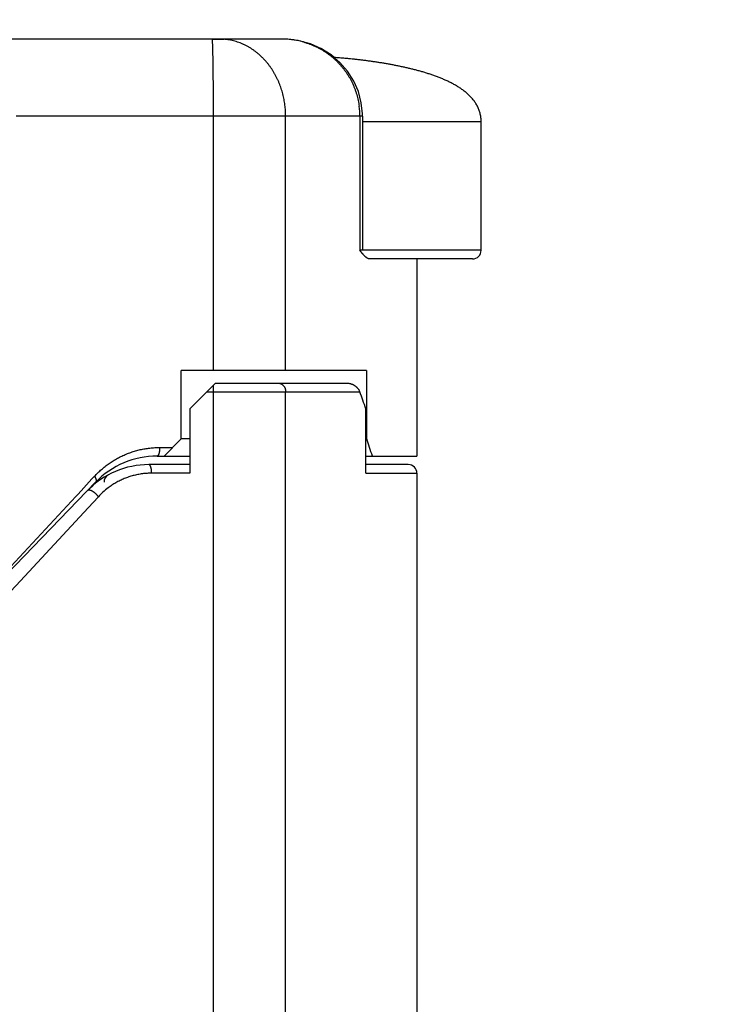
# Model space of a CAD drawing. Header units: millimetres. Extents: x 0 to 594, y 0 to 420.
# Tile 76 of 112: x 303 to 311, y 257 to 268. Entities that reach past the tile are written whole.
import ezdxf

# ---------------------------------------------------------------- set-up
doc = ezdxf.new("R2010")
doc.units = ezdxf.units.MM
doc.header["$LTSCALE"] = 0.257233
doc.layers.add('NoLayerName_001', color=7, linetype='Continuous')
doc.styles.get("Standard").update_dxf_attribs({"font": 'txt', "bigfont": 'extfont2'})
doc.dimstyles.get("Standard").update_dxf_attribs({"dimtxt": 2.5, "dimasz": 2.5, "dimexe": 1, "dimexo": 1, "dimtad": 1, "dimdec": 3, "dimzin": 0, "dimdsep": 46, "dimtxsty": 'Standard', "dimcen": 2.5, "dimadec": 3, "dimazin": 0, "dimtfac": 0.75, "dimtdec": 3, "dimtmove": 0, "dimatfit": 3, "dimfxl": 1, "dimarcsym": 0})

# ---------------------------------------------------------------- blocks, each defined once
blk = doc.blocks.new('_OPEN30')
at = {"color": 0, "linetype": 'ByBlock', "lineweight": -2}
for p, q in [((-1, 0.267949), (0, 0)), ((0, 0), (-1, -0.267949)), ((0, 0), (-1, 0))]:
    blk.add_line(p, q, dxfattribs=at)
blk = doc.blocks.new('*D52')
at = {"layer": 'Defpoints', "color": 0}
for p in [(283.924, 271.523), (283.924, 221.77), (362.924, 221.77)]:
    blk.add_point(p, dxfattribs=at)
at = {"layer": 'NoLayerName_001', "color": 0, "linetype": 'Continuous', "lineweight": 13}
for p, q in [((283.924, 223.184), (283.924, 272.937)), ((362.924, 223.184), (362.924, 272.937)), ((360.802, 271.523), (286.045, 271.523))]:
    blk.add_line(p, q, dxfattribs=at)
at = {"layer": 'NoLayerName_001', "color": 0, "lineweight": 13, "xscale": 2.121340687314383, "yscale": 2.121340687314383, "zscale": 2.121340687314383, "rotation": 180}
blk.add_blockref('_OPEN30', (283.924, 271.523), dxfattribs=at)
at = {"layer": 'NoLayerName_001', "color": 0, "lineweight": 13, "xscale": 2.121340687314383, "yscale": 2.121340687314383, "zscale": 2.121340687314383}
blk.add_blockref('_OPEN30', (362.924, 271.523), dxfattribs=at)
at = {"layer": 'NoLayerName_001', "color": 0, "lineweight": 13, "insert": (323.424, 275.412), "char_height": 4.94979, "attachment_point": 5}
blk.add_mtext('\\W0.8000;ＬＭ', dxfattribs=at)
blk = doc.blocks.new('*D66')
at = {"layer": 'Defpoints', "color": 0}
for p in [(256.424, 287.238), (256.424, 219.77), (402.924, 190.77)]:
    blk.add_point(p, dxfattribs=at)
at = {"layer": 'NoLayerName_001', "color": 0, "linetype": 'Continuous', "lineweight": 13}
for p, q in [((256.424, 221.184), (256.424, 288.652)), ((402.924, 192.184), (402.924, 288.652)), ((400.802, 287.238), (258.545, 287.238))]:
    blk.add_line(p, q, dxfattribs=at)
at = {"layer": 'NoLayerName_001', "color": 0, "lineweight": 13, "xscale": 2.121340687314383, "yscale": 2.121340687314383, "zscale": 2.121340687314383, "rotation": 180}
blk.add_blockref('_OPEN30', (256.424, 287.238), dxfattribs=at)
at = {"layer": 'NoLayerName_001', "color": 0, "lineweight": 13, "xscale": 2.121340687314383, "yscale": 2.121340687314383, "zscale": 2.121340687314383}
blk.add_blockref('_OPEN30', (402.924, 287.238), dxfattribs=at)
at = {"layer": 'NoLayerName_001', "color": 0, "lineweight": 13, "insert": (329.674, 291.127), "char_height": 4.9498, "attachment_point": 5}
blk.add_mtext('\\W0.8000;Ｌ', dxfattribs=at)
blk = doc.blocks.new('*D67')
at = {"layer": 'Defpoints', "color": 0}
for p in [(256.424, 279.059), (362.924, 221.77), (256.424, 219.77)]:
    blk.add_point(p, dxfattribs=at)
at = {"layer": 'NoLayerName_001', "color": 0, "linetype": 'Continuous', "lineweight": 13}
for p, q in [((256.424, 221.184), (256.424, 280.473)), ((362.924, 223.184), (362.924, 280.473)), ((360.802, 279.059), (258.545, 279.059))]:
    blk.add_line(p, q, dxfattribs=at)
at = {"layer": 'NoLayerName_001', "color": 0, "lineweight": 13, "xscale": 2.121340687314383, "yscale": 2.121340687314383, "zscale": 2.121340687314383, "rotation": 180}
blk.add_blockref('_OPEN30', (256.424, 279.059), dxfattribs=at)
at = {"layer": 'NoLayerName_001', "color": 0, "lineweight": 13, "xscale": 2.121340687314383, "yscale": 2.121340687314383, "zscale": 2.121340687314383}
blk.add_blockref('_OPEN30', (362.924, 279.059), dxfattribs=at)
at = {"layer": 'NoLayerName_001', "color": 0, "lineweight": 13, "insert": (309.674, 282.948), "char_height": 4.94979, "attachment_point": 5}
blk.add_mtext('\\W0.8000;ＬＬ', dxfattribs=at)

msp = doc.modelspace()

# ---------------------------------------------------------------- linework, layer by layer
at = {"layer": 'NoLayerName_001', "color": 7, "linetype": 'Continuous', "lineweight": 25}
for p, q in [((305.2865, 267.8699), (302.1674, 267.8699)), ((305.2864, 267.8699), (305.3706, 267.8699)), ((305.3706, 267.8699), (305.2864, 267.8699)), ((305.3707, 267.8699), (305.2865, 267.8699)), ((305.3641, 267.8699), (305.2865, 267.8699)), ((305.3706, 267.8699), (305.4236, 267.8699)), ((305.4236, 267.8699), (305.3706, 267.8699)), ((305.4774, 267.8699), (305.3707, 267.8699)), ((305.4775, 267.8699), (305.3707, 267.8699)), ((306.1116, 267.8699), (305.4236, 267.8699)), ((306.1116, 267.8699), (305.4774, 267.8699)), ((306.1116, 267.8699), (305.4775, 267.8699)), ((306.7097, 267.6553), (306.6772, 267.6835)), ((306.867, 267.6422), (306.7223, 267.6543)), ((306.9323, 267.6365), (306.867, 267.6422)), ((306.9347, 267.6362), (306.9323, 267.6365)), ((307.0391, 266.9699), (307.0387, 266.9971)), ((307.0392, 266.9699), (307.0392, 265.4061)), ((308.4236, 265.4061), (308.4236, 266.9061)), ((307.02, 265.3912), (307.0082, 265.4061)), ((308.3236, 265.3061), (307.1208, 265.3061)), ((307.6736, 265.3061), (307.6736, 263.0061)), ((307.0878, 264.0061), (304.9236, 264.0061)), ((304.9236, 263.2061), (304.9236, 264.0061)), ((307.0878, 264.0061), (307.0878, 263.2061)), ((305.0236, 263.5561), (305.3236, 263.8561)), ((305.3236, 263.8561), (306.863, 263.8561)), ((305.0236, 263.5561), (305.0236, 262.8061)), ((307.0792, 262.8061), (307.0792, 263.5561)), ((304.7236, 263.0061), (304.9236, 263.2061)), ((305.0236, 263.2061), (304.9236, 263.2061)), ((307.0878, 263.2061), (307.0792, 263.2061)), ((304.6446, 263.0061), (305.0236, 263.0061)), ((307.0792, 263.0061), (307.6735, 263.0061)), ((305.0236, 262.9061), (304.548, 262.9061)), ((307.5736, 262.9061), (307.0792, 262.9061)), ((307.6736, 262.8061), (307.6736, 243.9199)), ((293.7236, 252.1366), (303.9253, 262.7008)), ((303.9236, 262.6859), (303.9236, 262.7008))]:
    msp.add_line(p, q, dxfattribs=at)
at = {"layer": 'NoLayerName_001', "color": 8, "linetype": 'Continuous', "lineweight": 25}
for p, q in [((306.723, 267.6542), (306.7223, 267.6543)), ((306.918, 267.6377), (306.8963, 267.6396)), ((306.9347, 267.6362), (306.918, 267.6377)), ((307.0392, 266.9699), (303.0003, 266.9699)), ((305.3006, 264.0061), (305.3006, 266.9699)), ((306.1425, 264.0061), (306.1425, 266.9699)), ((307.0082, 266.9699), (307.0082, 265.4061)), ((308.4236, 266.9061), (307.0392, 266.9061)), ((308.4236, 265.4061), (307.0082, 265.4061)), ((305.2236, 263.7561), (307.0075, 263.7561)), ((305.3006, 243.9199), (305.3006, 263.7561)), ((306.1425, 243.9199), (306.1425, 263.7561)), ((304.6723, 263.1061), (304.8236, 263.1061)), ((303.7883, 262.636), (303.8833, 262.7385)), ((303.8833, 262.7385), (303.9127, 262.7702)), ((305.0236, 262.8061), (304.5796, 262.8061)), ((307.0792, 262.8061), (307.6736, 262.8061)), ((303.7209, 262.5633), (303.7883, 262.636)), ((302.9384, 261.7193), (303.6938, 262.534)), ((303.6938, 262.534), (303.7209, 262.5633)), ((303.9581, 262.5313), (303.8373, 262.401)), ((303.8373, 262.401), (303.0477, 261.5493)), ((303.0477, 261.5493), (302.9384, 261.4314))]:
    msp.add_line(p, q, dxfattribs=at)
at = {"layer": 'NoLayerName_001', "color": 7, "linetype": 'Continuous', "lineweight": 25}
for points in [[(307.0387, 266.9971), (307.0246, 267.1287), (306.9907, 267.2573), (306.9373, 267.3803), (306.8653, 267.4948), (306.7762, 267.5981), (306.6718, 267.6876), (306.5543, 267.761), (306.4263, 267.8166), (306.2905, 267.853), (306.1497, 267.8691), (306.1116, 267.8698)], [(306.6772, 267.6835), (306.5605, 267.7577), (306.4333, 267.8142), (306.2981, 267.8515), (306.1578, 267.8687), (306.1116, 267.8698)]]:
    msp.add_lwpolyline(points, dxfattribs=at)
at = {"layer": 'NoLayerName_001', "color": 8, "linetype": 'Continuous', "lineweight": 25}
for centre, radius, start, end in [((306.1115, 266.981), 0.8888, 85.15165, 89.99194), ((306.1109, 266.9735), 0.8963, 80.87152, 85.15439), ((306.1112, 266.9755), 0.8943, 75.17176, 80.87455), ((306.1128, 266.9816), 0.8881, 74.521, 75.16561), ((306.1744, 260.9197), 6.7568, 85.34316, 85.45873), ((304.1991, 236.6558), 31.101, 85.02494, 85.34528), ((306.1029, 266.9694), 0.9053, 0.03179, 7.41758), ((304.5975, 261.9398), 0.871, 127.09928, 132.26174), ((304.6043, 261.9324), 0.881, 132.26476, 137.17217)]:
    msp.add_arc(centre, radius, start, end, dxfattribs=at)
at = {"layer": 'NoLayerName_001', "color": 7, "linetype": 'Continuous', "lineweight": 25}
for centre, radius, start, end in [((308.3236, 265.4061), 0.1, 269.99997, 0), ((304.6446, 262.0061), 1, 90.00112, 136), ((304.548, 261.9061), 1, 90, 135.99994), ((307.5736, 262.8061), 0.1, 0, 90), ((304.1235, 262.6997), 0.1, 118.1411, 180.00896)]:
    msp.add_arc(centre, radius, start, end, dxfattribs=at)
for centre, major_axis, start_param, end_param in [((296.9236, 260.0311), (0, 10.75), 5.0464762, 5.0662388), ((296.9236, 259.7061), (10.75, 0), 0.3120148, 0.3316266)]:
    msp.add_ellipse(centre, major_axis=major_axis, ratio=1, start_param=start_param, end_param=end_param, dxfattribs=at)
at = {"layer": 'NoLayerName_001', "color": 8, "linetype": 'Continuous', "lineweight": 25}
for points, knots in [([(305.3006, 266.9699), (305.3005, 267.0052), (305.3005, 267.0758), (305.3002, 267.1782), (305.2998, 267.2736), (305.2992, 267.3583), (305.2986, 267.4325), (305.2979, 267.496), (305.2973, 267.549), (305.2966, 267.5949), (305.296, 267.6337), (305.2954, 267.669), (305.2948, 267.6973), (305.2942, 267.722), (305.2937, 267.7432), (305.2932, 267.7608), (305.2928, 267.7749), (305.2924, 267.7855), (305.2921, 267.7961), (305.2917, 267.8067), (305.2912, 267.8173), (305.2907, 267.8279), (305.2902, 267.8385), (305.2895, 267.849), (305.289, 267.8596), (305.2872, 267.8664), (305.2865, 267.8699)], [0, 0, 0, 0, 0.10594033, 0.21188069, 0.307227, 0.39197929, 0.46613755, 0.52970178, 0.58267198, 0.62504815, 0.66742438, 0.6992064, 0.73098834, 0.7521767, 0.77336525, 0.79455273, 0.80514585, 0.8157393, 0.82633395, 0.83693059, 0.84752726, 0.85811943, 0.86870677, 0.87931737, 0.88988812, 0.90039093, 0.90039093, 0.90039093, 0.90039093]), ([(305.4362, 267.8666), (305.4253, 267.8674), (305.4035, 267.8696), (305.3816, 267.8696), (305.3707, 267.8699)], [0, 0, 0, 0, 0.032813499, 0.065587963, 0.065587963, 0.065587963, 0.065587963]), ([(306.1425, 266.9699), (306.1423, 266.9808), (306.1422, 267.0026), (306.1406, 267.0354), (306.138, 267.0682), (306.1344, 267.1009), (306.1298, 267.1335), (306.1241, 267.1659), (306.1174, 267.1982), (306.1097, 267.2302), (306.1009, 267.262), (306.0911, 267.2935), (306.0802, 267.3247), (306.0683, 267.3554), (306.0553, 267.3858), (306.0413, 267.4157), (306.0263, 267.4451), (306.0103, 267.4739), (305.9933, 267.5021), (305.9753, 267.5296), (305.9563, 267.5565), (305.9363, 267.5826), (305.9153, 267.6079), (305.8934, 267.6323), (305.8706, 267.6559), (305.8468, 267.6785), (305.8221, 267.7001), (305.7966, 267.7207), (305.7702, 267.7402), (305.743, 267.7585), (305.7149, 267.7756), (305.6862, 267.7915), (305.6568, 267.806), (305.6267, 267.8192), (305.596, 267.8309), (305.5649, 267.8412), (305.5332, 267.8499), (305.5012, 267.8571), (305.4688, 267.8629), (305.447, 267.8652), (305.4362, 267.8666)], [0, 0, 0, 0, 0.0327763, 0.0655956, 0.0984517, 0.1313389, 0.1642517, 0.1971855, 0.2301362, 0.2631004, 0.2960759, 0.3290615, 0.3620571, 0.3950599, 0.4280615, 0.461054, 0.4940307, 0.5269865, 0.5599176, 0.5928222, 0.6257006, 0.6585552, 0.6913908, 0.7242132, 0.7570238, 0.7898249, 0.8226219, 0.8554228, 0.8882338, 0.9210492, 0.9538638, 0.9866756, 1.0194866, 1.0522994, 1.0851139, 1.1179317, 1.150757, 1.1835962, 1.2164431, 1.2492812, 1.2492812, 1.2492812, 1.2492812]), ([(306.3498, 267.8375), (306.3609, 267.8341), (306.3834, 267.8278), (306.4166, 267.8163), (306.4493, 267.8037), (306.4815, 267.7897), (306.5132, 267.7746), (306.5443, 267.7582), (306.5747, 267.7405), (306.6044, 267.7218), (306.6334, 267.7018), (306.6615, 267.6808), (306.6887, 267.6586), (306.7151, 267.6355), (306.7405, 267.6113), (306.765, 267.5862), (306.7885, 267.5601), (306.811, 267.5331), (306.8324, 267.5053), (306.8526, 267.4766), (306.8718, 267.4472), (306.8898, 267.4171), (306.9066, 267.3862), (306.9222, 267.3548), (306.9366, 267.3227), (306.9497, 267.2901), (306.9615, 267.257), (306.972, 267.2234), (306.9812, 267.1895), (306.9891, 267.1553), (306.9958, 267.1209), (306.9989, 267.0978), (307.0006, 267.0862)], [0, 0, 0, 0, 0.0350025, 0.0700528, 0.1051418, 0.1402592, 0.175395, 0.2105387, 0.2456806, 0.2808118, 0.3159303, 0.3510389, 0.3861397, 0.4212345, 0.4563247, 0.4914116, 0.5264969, 0.5615825, 0.5966703, 0.6317619, 0.6668585, 0.7019616, 0.7370726, 0.7721937, 0.8073273, 0.8424706, 0.8776154, 0.9127522, 0.9478709, 0.9829611, 1.0180127, 1.0530158, 1.0530158, 1.0530158, 1.0530158]), ([(306.0567, 263.8561), (306.0587, 263.856), (306.0625, 263.856), (306.0683, 263.8552), (306.074, 263.8541), (306.0796, 263.8525), (306.0851, 263.8505), (306.0904, 263.8481), (306.0955, 263.8454), (306.1004, 263.8423), (306.105, 263.8388), (306.1095, 263.8351), (306.1136, 263.831), (306.1175, 263.8267), (306.1212, 263.8222), (306.1245, 263.8174), (306.1276, 263.8124), (306.1304, 263.8072), (306.1329, 263.8018), (306.1352, 263.7963), (306.1371, 263.7907), (306.1388, 263.7851), (306.1401, 263.7793), (306.1412, 263.7735), (306.1419, 263.7677), (306.1424, 263.7619), (306.1424, 263.758), (306.1425, 263.7561)], [0, 0, 0, 0, 0.00577, 0.01156307, 0.01737467, 0.02319712, 0.02902059, 0.03483398, 0.04063164, 0.04642158, 0.05221194, 0.0580088, 0.06381649, 0.06963784, 0.07547501, 0.08133055, 0.08720518, 0.09309747, 0.09900424, 0.10492079, 0.11084117, 0.11675851, 0.12266521, 0.12855325, 0.13441438, 0.14024038, 0.14602334, 0.14602334, 0.14602334, 0.14602334]), ([(305.3006, 263.7561), (305.3006, 263.7599), (305.3006, 263.7689), (305.3005, 263.7816), (305.3005, 263.7931), (305.3004, 263.802), (305.3003, 263.8096), (305.3003, 263.8173), (305.3001, 263.8249), (305.3001, 263.83), (305.3, 263.8326)], [0, 0, 0, 0, 0.011468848, 0.026760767, 0.038229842, 0.045875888, 0.053521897, 0.061167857, 0.068813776, 0.076459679, 0.076459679, 0.076459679, 0.076459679]), ([(303.9127, 262.7702), (303.9193, 262.7771), (303.9322, 262.791), (303.9524, 262.811), (303.9731, 262.8306), (303.9943, 262.8496), (304.016, 262.868), (304.0383, 262.8859), (304.0609, 262.9031), (304.0841, 262.9198), (304.1076, 262.9358), (304.1316, 262.9511), (304.1561, 262.9658), (304.1808, 262.9798), (304.206, 262.9932), (304.2315, 263.0058), (304.2574, 263.0178), (304.2836, 263.029), (304.31, 263.0395), (304.3368, 263.0492), (304.3638, 263.0583), (304.3911, 263.0665), (304.4186, 263.074), (304.4463, 263.0808), (304.4742, 263.0867), (304.5022, 263.0919), (304.5304, 263.0962), (304.5587, 263.0998), (304.587, 263.1026), (304.6154, 263.1046), (304.6439, 263.1059), (304.6629, 263.106), (304.6723, 263.1061)], [0, 0, 0, 0, 0.02844476, 0.05690718, 0.0853834, 0.11386965, 0.14236229, 0.1708579, 0.19935333, 0.2278459, 0.25633479, 0.28482031, 0.3133028, 0.34178276, 0.37026084, 0.39873792, 0.42721509, 0.45569338, 0.4841733, 0.51265537, 0.54114019, 0.56962854, 0.59812139, 0.62661996, 0.65512533, 0.68363519, 0.71214533, 0.74065141, 0.76914903, 0.79763382, 0.82610149, 0.85454794, 0.85454794, 0.85454794, 0.85454794]), ([(304.6723, 263.1061), (304.6723, 263.1048), (304.6723, 263.1021), (304.6723, 263.0982), (304.6722, 263.0942), (304.672, 263.0903), (304.6718, 263.0863), (304.6715, 263.0824), (304.6713, 263.0784), (304.6709, 263.0744), (304.6705, 263.0705), (304.6701, 263.0666), (304.6696, 263.0626), (304.669, 263.0587), (304.6684, 263.0547), (304.6678, 263.0508), (304.667, 263.0469), (304.6662, 263.043), (304.6653, 263.0392), (304.6642, 263.0354), (304.6631, 263.0315), (304.6623, 263.0291), (304.6619, 263.0278)], [0, 0, 0, 0, 0.003961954, 0.007923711, 0.011885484, 0.015847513, 0.019810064, 0.023773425, 0.027737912, 0.031703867, 0.035671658, 0.039641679, 0.043614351, 0.047589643, 0.051565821, 0.055541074, 0.059514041, 0.063483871, 0.067450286, 0.071413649, 0.075375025, 0.079336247, 0.079336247, 0.079336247, 0.079336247]), ([(304.6619, 263.0278), (304.6617, 263.0273), (304.6614, 263.0264), (304.6609, 263.0251), (304.6604, 263.0238), (304.6599, 263.0224), (304.6593, 263.0211), (304.6587, 263.0198), (304.6581, 263.0185), (304.6575, 263.0173), (304.6567, 263.016), (304.656, 263.0148), (304.6551, 263.0135), (304.6542, 263.0123), (304.6533, 263.0112), (304.6522, 263.01), (304.6511, 263.009), (304.6499, 263.008), (304.6487, 263.0072), (304.6474, 263.0066), (304.646, 263.0062), (304.6451, 263.0062), (304.6446, 263.0061)], [0, 0, 0, 0, 0.001434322, 0.002864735, 0.004292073, 0.005717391, 0.007142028, 0.008567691, 0.009996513, 0.011431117, 0.012874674, 0.014330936, 0.015804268, 0.017299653, 0.018822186, 0.020363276, 0.021900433, 0.02341491, 0.024894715, 0.026337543, 0.027754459, 0.029173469, 0.029173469, 0.029173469, 0.029173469]), ([(304.5796, 262.8061), (304.5796, 262.8072), (304.5796, 262.8092), (304.5796, 262.8124), (304.5795, 262.8155), (304.5794, 262.8187), (304.5792, 262.8218), (304.5791, 262.8249), (304.5789, 262.8281), (304.5786, 262.8312), (304.5783, 262.8343), (304.578, 262.8375), (304.5777, 262.8406), (304.5773, 262.8437), (304.5769, 262.8468), (304.5765, 262.8499), (304.576, 262.853), (304.5754, 262.8561), (304.5749, 262.8592), (304.5742, 262.8623), (304.5735, 262.8654), (304.5728, 262.8684), (304.572, 262.8714), (304.5711, 262.8745), (304.5702, 262.8775), (304.5692, 262.8805), (304.5681, 262.8834), (304.5669, 262.8863), (304.5657, 262.8892), (304.5643, 262.892), (304.5628, 262.8947), (304.561, 262.8974), (304.559, 262.8999), (304.5566, 262.9023), (304.554, 262.9043), (304.5512, 262.9058), (304.549, 262.9059), (304.548, 262.9061)], [0, 0, 0, 0, 0.00313867, 0.00627787, 0.00941751, 0.01255753, 0.01569789, 0.01883852, 0.02197938, 0.02512043, 0.02826164, 0.03140298, 0.03454443, 0.03768599, 0.04082762, 0.0439691, 0.04711024, 0.05025098, 0.05339145, 0.05653193, 0.05967289, 0.062815, 0.06595917, 0.0691065, 0.07225833, 0.07541313, 0.07856313, 0.0817004, 0.08481788, 0.087916, 0.09102746, 0.09420225, 0.09749508, 0.10085145, 0.1041435, 0.1073082, 0.11040368, 0.11040368, 0.11040368, 0.11040368]), ([(303.9127, 262.7702), (303.9133, 262.7694), (303.9144, 262.7678), (303.916, 262.7652), (303.9175, 262.7627), (303.919, 262.7601), (303.9204, 262.7575), (303.9218, 262.7549), (303.9231, 262.7522), (303.9244, 262.7496), (303.9256, 262.7469), (303.9267, 262.7442), (303.9278, 262.7414), (303.9288, 262.7386), (303.9296, 262.7358), (303.9304, 262.7329), (303.931, 262.7299), (303.9314, 262.7268), (303.9317, 262.7236), (303.9318, 262.7205), (303.9317, 262.7173), (303.9314, 262.7142), (303.9308, 262.7112), (303.9299, 262.7083), (303.9287, 262.7055), (303.9272, 262.703), (303.9259, 262.7015), (303.9253, 262.7008)], [0, 0, 0, 0, 0.002970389, 0.005945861, 0.008923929, 0.011902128, 0.014878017, 0.017849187, 0.02081327, 0.023767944, 0.026711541, 0.02964816, 0.032585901, 0.035534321, 0.038504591, 0.041509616, 0.044564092, 0.047680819, 0.050842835, 0.054019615, 0.05718417, 0.060314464, 0.063395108, 0.06641954, 0.069392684, 0.072333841, 0.075279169, 0.075279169, 0.075279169, 0.075279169]), ([(304.5796, 262.8061), (304.5706, 262.806), (304.5525, 262.8059), (304.5253, 262.8044), (304.4982, 262.8022), (304.4711, 262.7991), (304.4441, 262.7951), (304.4172, 262.7902), (304.3905, 262.7844), (304.364, 262.7778), (304.3378, 262.7703), (304.3118, 262.7619), (304.286, 262.7527), (304.2606, 262.7427), (304.2356, 262.7318), (304.2109, 262.7202), (304.1866, 262.7078), (304.1628, 262.6946), (304.1393, 262.6806), (304.1164, 262.666), (304.0939, 262.6507), (304.0794, 262.6398), (304.0721, 262.6345)], [0, 0, 0, 0, 0.02716196, 0.05435915, 0.08158748, 0.10884251, 0.13611952, 0.16341368, 0.19072015, 0.21803422, 0.24535141, 0.27266761, 0.29997947, 0.32728559, 0.35458457, 0.38187427, 0.40915189, 0.43641411, 0.4636572, 0.49087709, 0.51806951, 0.5452301, 0.5452301, 0.5452301, 0.5452301]), ([(303.9581, 262.5313), (303.9573, 262.5325), (303.9555, 262.535), (303.9528, 262.5386), (303.95, 262.5422), (303.9472, 262.5457), (303.9442, 262.5491), (303.9412, 262.5525), (303.9382, 262.5558), (303.935, 262.559), (303.9318, 262.5622), (303.9285, 262.5653), (303.9252, 262.5684), (303.9218, 262.5714), (303.9184, 262.5743), (303.9148, 262.5772), (303.9113, 262.58), (303.9077, 262.5827), (303.904, 262.5853), (303.9002, 262.5878), (303.8964, 262.5902), (303.8925, 262.5926), (303.8886, 262.5948), (303.8846, 262.5969), (303.8805, 262.5989), (303.8764, 262.6007), (303.8722, 262.6024), (303.868, 262.6039), (303.8637, 262.6053), (303.8594, 262.6064), (303.8549, 262.6072), (303.8502, 262.6076), (303.8455, 262.6075), (303.8408, 262.6069), (303.8363, 262.6057), (303.8321, 262.6038), (303.8299, 262.6017), (303.8287, 262.6008)], [0, 0, 0, 0, 0.00450992, 0.0090212, 0.01353431, 0.01804957, 0.02256714, 0.02708703, 0.03160912, 0.03613314, 0.0406587, 0.04518527, 0.04971223, 0.05423879, 0.05876417, 0.06328782, 0.06780947, 0.07232915, 0.07684719, 0.08136429, 0.08588145, 0.09040005, 0.09492188, 0.0994485, 0.10397558, 0.10849549, 0.11300147, 0.11748778, 0.12195838, 0.12644375, 0.13099025, 0.1356573, 0.14042924, 0.14519011, 0.14985235, 0.1543887, 0.15886422, 0.15886422, 0.15886422, 0.15886422]), ([(303.8931, 262.6617), (303.8927, 262.6614), (303.8918, 262.6606), (303.8906, 262.6594), (303.8894, 262.6582), (303.8882, 262.657), (303.8871, 262.6557), (303.886, 262.6544), (303.8849, 262.6531), (303.8839, 262.6517), (303.8829, 262.6503), (303.8819, 262.6489), (303.881, 262.6475), (303.8801, 262.646), (303.8793, 262.6445), (303.8785, 262.643), (303.878, 262.642), (303.8778, 262.6415)], [0, 0, 0, 0, 0.001693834, 0.003391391, 0.005092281, 0.006796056, 0.008502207, 0.010210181, 0.01191938, 0.013629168, 0.015338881, 0.017047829, 0.018755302, 0.020460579, 0.022162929, 0.023861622, 0.025555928, 0.025555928, 0.025555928, 0.025555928])]:
    msp.add_open_spline(points, degree=3, knots=knots, dxfattribs=at)
at = {"layer": 'NoLayerName_001', "color": 7, "linetype": 'Continuous', "lineweight": 25}
for points, knots in [([(306.9775, 267.6313), (306.9702, 267.6322), (306.9554, 267.6339), (306.9406, 267.6356), (306.9333, 267.6364)], [0, 0, 0, 0, 0.022287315, 0.044574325, 0.044574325, 0.044574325, 0.044574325]), ([(307.8284, 267.4601), (307.8213, 267.4624), (307.8072, 267.467), (307.7859, 267.4738), (307.7646, 267.4803), (307.7433, 267.4867), (307.7218, 267.4928), (307.7004, 267.4989), (307.6789, 267.5047), (307.6573, 267.5104), (307.6357, 267.516), (307.6141, 267.5214), (307.5924, 267.5267), (307.5707, 267.5318), (307.549, 267.5368), (307.5273, 267.5417), (307.5055, 267.5464), (307.4837, 267.5511), (307.4619, 267.5556), (307.44, 267.56), (307.4181, 267.5643), (307.3963, 267.5685), (307.3743, 267.5726), (307.3524, 267.5766), (307.3305, 267.5805), (307.3085, 267.5843), (307.2865, 267.588), (307.2645, 267.5916), (307.2425, 267.5951), (307.2205, 267.5985), (307.1985, 267.6019), (307.1764, 267.6052), (307.1544, 267.6084), (307.1323, 267.6115), (307.1102, 267.6145), (307.0881, 267.6175), (307.066, 267.6204), (307.0439, 267.6232), (307.0218, 267.626), (306.9997, 267.6287), (306.9849, 267.6305), (306.9775, 267.6313)], [0, 0, 0, 0, 0.02229016, 0.04458135, 0.06687382, 0.08916762, 0.11146259, 0.13375838, 0.15605447, 0.17835016, 0.20064458, 0.22293736, 0.24522885, 0.26751943, 0.28980939, 0.31209897, 0.33438832, 0.35667754, 0.37896667, 0.40125568, 0.4235445, 0.44583301, 0.46812135, 0.49040964, 0.51269801, 0.53498653, 0.55727522, 0.5795641, 0.60185313, 0.62414224, 0.64643135, 0.66872032, 0.69100905, 0.71329759, 0.73558596, 0.75787421, 0.78016234, 0.80245036, 0.82473826, 0.847026, 0.86931356, 0.86931356, 0.86931356, 0.86931356]), ([(308.4236, 266.9061), (308.4234, 266.9135), (308.4233, 266.9284), (308.4214, 266.9507), (308.4184, 266.9728), (308.4141, 266.9947), (308.4085, 267.0163), (308.4017, 267.0375), (308.3936, 267.0584), (308.3844, 267.0788), (308.3741, 267.0986), (308.3629, 267.1179), (308.3506, 267.1366), (308.3375, 267.1546), (308.3235, 267.172), (308.3088, 267.1888), (308.2934, 267.2049), (308.2775, 267.2205), (308.2609, 267.2355), (308.2439, 267.2499), (308.2264, 267.2638), (308.2086, 267.2772), (308.1904, 267.2901), (308.1719, 267.3025), (308.1531, 267.3145), (308.134, 267.326), (308.1147, 267.3372), (308.0952, 267.348), (308.0755, 267.3584), (308.0556, 267.3684), (308.0355, 267.3781), (308.0153, 267.3875), (307.995, 267.3966), (307.9745, 267.4054), (307.9539, 267.414), (307.9332, 267.4223), (307.9124, 267.4303), (307.8915, 267.4381), (307.8705, 267.4456), (307.8495, 267.453), (307.8354, 267.4577), (307.8284, 267.4601)], [0, 0, 0, 0, 0.0222994, 0.04461269, 0.06692227, 0.08922374, 0.11152777, 0.13384619, 0.15618439, 0.17853717, 0.20089273, 0.22323377, 0.24554347, 0.26783315, 0.29012063, 0.31241436, 0.33471211, 0.35701209, 0.37931818, 0.40162949, 0.42394011, 0.44624284, 0.46854065, 0.49083721, 0.51313352, 0.53542822, 0.55772133, 0.58001466, 0.60230868, 0.62460244, 0.64689438, 0.66918528, 0.69147611, 0.71376706, 0.73605754, 0.75834706, 0.78063629, 0.80292573, 0.82521543, 0.84750509, 0.86979469, 0.86979469, 0.86979469, 0.86979469]), ([(307.0706, 265.3333), (307.0697, 265.3342), (307.0678, 265.336), (307.0651, 265.3387), (307.0624, 265.3414), (307.0597, 265.3442), (307.0571, 265.347), (307.0545, 265.3498), (307.0519, 265.3527), (307.0494, 265.3556), (307.0468, 265.3585), (307.0443, 265.3614), (307.0418, 265.3643), (307.0394, 265.3673), (307.0369, 265.3702), (307.0345, 265.3732), (307.032, 265.3762), (307.0296, 265.3792), (307.0264, 265.3832), (307.0232, 265.3872), (307.0208, 265.3902), (307.02, 265.3912)], [0, 0, 0, 0, 0.003848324, 0.007697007, 0.011546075, 0.015395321, 0.019244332, 0.023092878, 0.026941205, 0.030789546, 0.03463807, 0.038486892, 0.042336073, 0.046185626, 0.050035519, 0.053885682, 0.057736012, 0.061586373, 0.065436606, 0.073135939, 0.076984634, 0.076984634, 0.076984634, 0.076984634]), ([(307.1208, 265.3061), (307.1198, 265.3061), (307.1179, 265.3062), (307.115, 265.3065), (307.1122, 265.3071), (307.1093, 265.3079), (307.1066, 265.3088), (307.1038, 265.3099), (307.1011, 265.3111), (307.0985, 265.3124), (307.0959, 265.3138), (307.0933, 265.3153), (307.0909, 265.3169), (307.0884, 265.3185), (307.0861, 265.3202), (307.0837, 265.3219), (307.0815, 265.3237), (307.0792, 265.3256), (307.077, 265.3274), (307.0749, 265.3294), (307.0727, 265.3313), (307.0713, 265.3326), (307.0706, 265.3333)], [0, 0, 0, 0, 0.002896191, 0.005793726, 0.008701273, 0.011623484, 0.014561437, 0.0175131, 0.020473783, 0.02343655, 0.026392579, 0.029333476, 0.032260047, 0.035175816, 0.038083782, 0.040986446, 0.043885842, 0.046783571, 0.049680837, 0.052578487, 0.055477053, 0.058376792, 0.058376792, 0.058376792, 0.058376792]), ([(306.863, 263.8561), (306.866, 263.856), (306.8721, 263.8559), (306.8812, 263.8549), (306.8903, 263.8533), (306.8993, 263.8511), (306.9081, 263.8483), (306.9168, 263.845), (306.9254, 263.8412), (306.9338, 263.8369), (306.9419, 263.8321), (306.9498, 263.827), (306.9574, 263.8214), (306.9647, 263.8155), (306.9717, 263.8092), (306.9783, 263.8025), (306.9844, 263.7956), (306.9901, 263.7883), (306.9954, 263.7807), (307, 263.7728), (307.0042, 263.7646), (307.0064, 263.7589), (307.0075, 263.7561)], [0, 0, 0, 0, 0.00914525, 0.01830703, 0.02749964, 0.03673202, 0.04600833, 0.05532847, 0.0646887, 0.07408216, 0.0834994, 0.09292889, 0.10235745, 0.11177102, 0.12115694, 0.13050531, 0.13980948, 0.14906662, 0.15827838, 0.16745144, 0.17659818, 0.18573722, 0.18573722, 0.18573722, 0.18573722])]:
    msp.add_open_spline(points, degree=3, knots=knots, dxfattribs=at)

# ---------------------------------------------------------------- dimensions: what is measured, and where the dimension line sits
at = {"layer": 'NoLayerName_001', "color": 3, "linetype": 'Continuous', "lineweight": 13}
for base, p1, p2, text, picture, middle in [((256.4236, 287.2381), (402.9236, 190.7701), (256.4236, 219.7701), '\\W0.8000;Ｌ', '*D66', (329.6736, 287.2381)), ((256.4236, 279.059), (362.9236, 221.7701), (256.4236, 219.7701), '\\W0.8000;ＬＬ', '*D67', (309.6736, 279.059)), ((283.9236, 271.5225), (362.9236, 221.7701), (283.9236, 221.7701), '\\W0.8000;ＬＭ', '*D52', (323.4236, 271.5225))]:
    dim = msp.add_linear_dim(base=base, p1=p1, p2=p2, angle=180, text=text, dimstyle='Standard', override={"dimtxt": 4.949795, "dimasz": 2.121341, "dimexe": 1.414227, "dimexo": 1.414227, "dimgap": 1.414227, "dimzin": 8, "dimblk": 'OPEN30', "dimclrd": 0, "dimclre": 0, "dimclrt": 0, "dimtp": 0, "dimtm": 0, "dimlwd": 13, "dimlwe": 13}, dxfattribs=at)
    dim.commit()
    dim.dimension.update_dxf_attribs({"geometry": picture, "text_midpoint": middle, "dimtype": 160})

doc.saveas('drawing.dxf')
